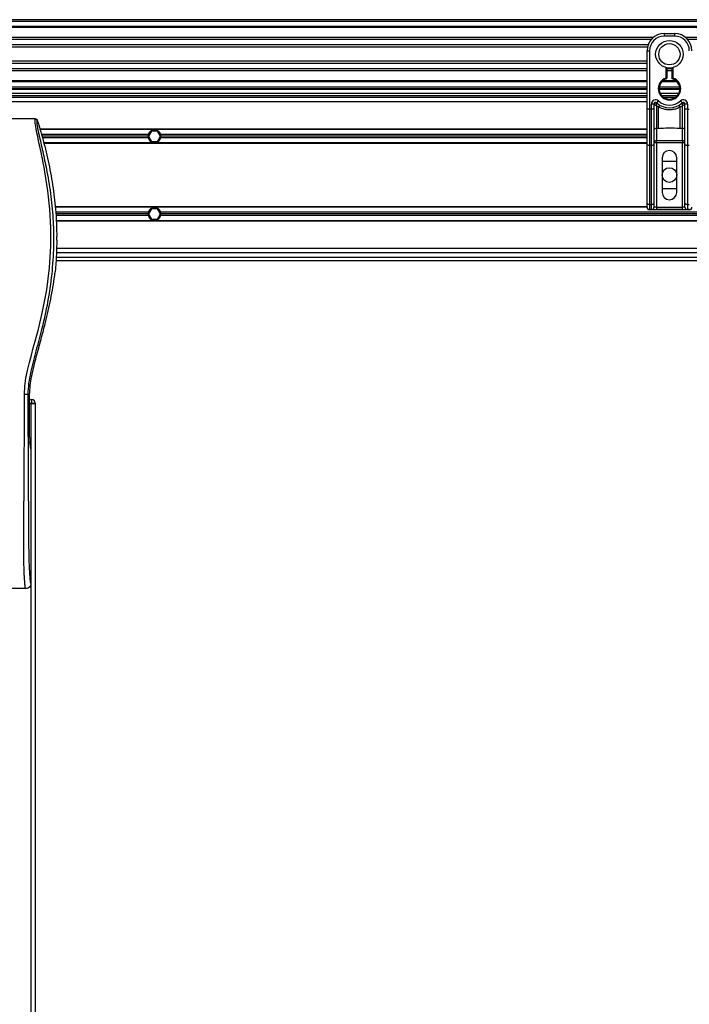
# Model space of a CAD drawing. Header units: millimetres. Extents: x 0 to 420, y 0 to 297.
# Tile 44 of 95: x 117 to 129, y 217 to 235. Entities that reach past the tile are written whole.
import ezdxf

# ---------------------------------------------------------------- set-up
doc = ezdxf.new("R2010")
doc.units = ezdxf.units.MM

msp = doc.modelspace()

# ---------------------------------------------------------------- linework, layer by layer
at = {"color": 7, "linetype": 'Continuous', "lineweight": 25}
for p, q in [((219.33318, 235.42532), (57.7784, 235.42532)), ((219.33318, 235.39301), (57.7784, 235.39301)), ((219.33318, 235.29608), (57.7784, 235.29608)), ((219.33318, 235.2796), (57.7784, 235.2796)), ((128.65018, 235.16683), (128.84404, 235.16683)), ((128.65018, 235.16683), (128.65018, 235.11837)), ((128.84404, 235.11837), (128.65018, 235.11837)), ((128.84404, 235.16683), (128.84404, 235.11837)), ((128.44017, 235.08928), (109.43668, 235.08928)), ((128.40298, 235.05179), (109.47387, 235.05179)), ((128.34692, 234.95523), (109.52993, 234.95523)), ((148.05754, 235.08928), (129.05404, 235.08928)), ((148.02034, 235.05179), (129.09124, 235.05179)), ((128.33427, 234.91158), (109.54258, 234.91158)), ((128.32707, 234.55859), (128.32707, 234.84373)), ((128.32707, 234.84373), (128.37553, 234.84373)), ((128.37553, 234.84373), (128.37553, 233.75368)), ((128.32707, 234.64663), (109.54978, 234.64663)), ((128.32707, 234.60298), (109.54978, 234.60298)), ((128.32707, 234.35339), (128.32707, 234.55859)), ((128.32707, 234.50641), (109.54978, 234.50641)), ((128.32707, 234.46892), (109.54978, 234.46892)), ((128.68249, 234.33272), (128.68249, 234.52863)), ((128.69864, 234.52501), (128.69864, 234.33272)), ((128.79557, 234.50641), (128.69864, 234.50641)), ((128.79557, 234.46892), (128.69864, 234.46892)), ((128.79557, 234.32059), (128.79557, 234.52501)), ((128.81173, 234.52863), (128.81173, 234.33272)), ((128.32707, 234.27861), (109.54978, 234.27861)), ((128.32707, 234.26213), (109.54978, 234.26213)), ((128.32707, 233.75368), (128.32707, 234.35339)), ((128.89161, 234.26213), (128.60261, 234.26213)), ((128.87497, 234.27861), (128.61925, 234.27861)), ((128.68746, 234.31734), (128.68249, 234.33272)), ((128.69864, 234.33272), (128.68249, 234.33272)), ((128.32707, 234.16519), (109.54978, 234.16519)), ((128.32707, 234.13288), (109.54978, 234.13288)), ((128.32707, 234.11673), (109.54978, 234.11673)), ((112.11466, 234.05211), (128.32707, 234.05211)), ((112.11466, 234.00364), (128.32707, 234.00364)), ((128.94097, 234.13288), (128.55324, 234.13288)), ((128.9403, 234.11673), (128.55392, 234.11673)), ((128.93826, 234.16519), (128.55595, 234.16519)), ((128.57087, 234.05211), (128.92334, 234.05211)), ((128.60261, 234.00364), (128.89161, 234.00364)), ((128.32707, 233.97133), (109.54978, 233.97133)), ((128.32707, 233.89055), (109.54978, 233.89055)), ((128.45631, 233.84389), (128.40784, 233.84389)), ((128.40784, 233.75368), (128.40784, 233.84389)), ((128.45631, 233.84389), (128.45631, 233.75368)), ((128.46096, 233.84051), (128.45631, 233.84051)), ((128.51016, 233.86797), (128.54247, 233.90409)), ((128.85427, 233.97133), (128.63994, 233.97133)), ((128.95174, 233.90409), (128.98406, 233.86797)), ((129.03791, 233.84051), (129.03326, 233.84051)), ((129.03791, 233.75368), (129.03791, 233.84389)), ((129.08637, 233.84389), (129.03791, 233.84389)), ((129.08637, 233.84389), (129.08637, 233.75368)), ((128.37553, 233.75368), (128.32707, 233.75368)), ((128.32707, 233.0914), (128.32707, 233.75368)), ((128.37553, 233.75368), (128.37553, 233.07092)), ((128.37553, 233.75368), (128.40784, 233.75368)), ((128.45631, 233.75368), (128.40784, 233.75368)), ((128.40784, 233.07092), (128.40784, 233.75368)), ((128.45631, 233.75368), (128.45631, 233.0914)), ((128.54502, 233.78784), (128.50478, 233.81227)), ((128.50478, 233.81227), (128.50478, 233.39056)), ((128.54502, 233.39056), (128.54502, 233.78784)), ((128.98944, 233.81227), (128.9492, 233.78784)), ((128.9492, 233.39056), (128.9492, 233.78784)), ((128.98944, 233.39056), (128.98944, 233.81227)), ((129.03791, 233.0914), (129.03791, 233.75368)), ((129.08637, 233.75368), (129.03791, 233.75368)), ((129.08637, 233.75368), (129.08637, 233.07092)), ((129.08637, 233.75368), (129.11868, 233.75368)), ((116.88356, 233.56744), (113.95874, 233.56744)), ((128.32707, 233.37842), (116.96211, 233.37842)), ((128.32707, 233.37035), (116.96443, 233.37035)), ((118.99186, 233.27664), (116.99123, 233.27664)), ((119.05267, 233.34127), (118.99671, 233.24433)), ((119.1646, 233.34127), (119.05267, 233.34127)), ((119.22056, 233.24433), (119.1646, 233.34127)), ((128.32707, 233.27664), (119.22541, 233.27664)), ((128.54502, 233.39056), (128.50478, 233.39056)), ((128.50478, 233.39056), (128.50478, 233.1618)), ((128.98944, 233.39056), (128.9492, 233.39056)), ((128.98944, 233.1618), (128.98944, 233.39056)), ((118.98747, 233.24433), (117.00047, 233.24433)), ((118.99186, 233.21202), (117.00972, 233.21202)), ((128.32707, 233.11832), (117.03652, 233.11832)), ((128.32707, 233.11024), (117.03882, 233.11024)), ((118.99671, 233.24433), (119.05267, 233.1474)), ((119.05267, 233.1474), (119.1646, 233.1474)), ((119.1646, 233.1474), (119.22056, 233.24433)), ((128.32707, 233.21202), (119.22541, 233.21202)), ((128.32707, 233.24433), (119.2298, 233.24433)), ((128.32707, 231.98488), (128.32707, 233.0914)), ((128.50478, 233.1221), (128.45631, 233.1221)), ((128.45631, 233.0914), (128.45631, 231.98488)), ((128.50478, 233.1618), (128.98944, 233.1618)), ((128.50478, 233.1221), (128.50478, 233.1618)), ((128.50478, 233.1221), (128.50478, 231.91958)), ((128.98944, 233.1221), (128.50478, 233.1221)), ((128.98944, 233.1618), (128.98944, 233.1221)), ((129.03791, 233.1221), (128.98944, 233.1221)), ((128.98944, 231.91958), (128.98944, 233.1221)), ((129.03791, 231.98488), (129.03791, 233.0914)), ((128.40784, 233.07092), (128.37553, 233.07092)), ((128.37553, 233.07092), (128.37553, 231.9644)), ((128.40784, 231.9644), (128.40784, 233.07092)), ((129.11868, 233.07092), (129.08637, 233.07092)), ((129.08637, 233.07092), (129.08637, 231.9644)), ((128.60979, 232.84045), (128.60979, 232.19423)), ((128.60979, 232.77582), (128.88443, 232.77582)), ((128.88443, 232.19423), (128.88443, 232.84045)), ((128.88443, 232.25885), (128.60979, 232.25885)), ((128.32707, 231.91958), (128.32707, 231.98488)), ((128.45631, 231.98488), (128.45631, 231.91958)), ((129.03791, 231.91958), (129.03791, 231.98488)), ((128.32707, 231.92443), (117.24806, 231.92443)), ((128.32717, 231.91635), (117.24889, 231.91635)), ((118.99186, 231.82265), (117.25852, 231.82265)), ((119.05267, 231.88727), (118.99671, 231.79034)), ((119.1646, 231.88727), (119.05267, 231.88727)), ((119.22056, 231.79034), (119.1646, 231.88727)), ((137.78033, 231.82265), (119.22541, 231.82265)), ((128.37553, 231.9644), (128.40784, 231.9644)), ((128.37553, 231.9644), (128.37553, 231.87112)), ((128.40784, 231.87112), (128.37553, 231.87112)), ((128.37581, 231.87112), (128.37581, 231.86704)), ((129.1184, 231.86704), (128.37581, 231.86704)), ((128.40784, 231.87112), (128.40784, 231.9644)), ((128.40784, 231.87112), (128.50478, 231.87112)), ((128.50478, 231.91958), (128.45631, 231.91958)), ((128.50478, 231.91958), (128.50478, 231.87112)), ((128.50478, 231.91958), (128.98944, 231.91958)), ((128.98944, 231.87112), (128.50478, 231.87112)), ((129.03791, 231.91958), (128.98944, 231.91958)), ((128.98944, 231.87112), (128.98944, 231.91958)), ((128.98944, 231.87112), (129.08637, 231.87112)), ((129.08637, 231.9644), (129.11868, 231.9644)), ((129.08637, 231.9644), (129.08637, 231.87112)), ((129.11868, 231.87112), (129.08637, 231.87112)), ((129.1184, 231.87112), (129.1184, 231.86704)), ((118.98747, 231.79034), (117.26184, 231.79034)), ((118.99186, 231.75803), (117.26487, 231.75803)), ((137.78033, 231.66433), (117.2683, 231.66433)), ((137.78033, 231.65625), (117.26859, 231.65625)), ((118.99671, 231.79034), (119.05267, 231.69341)), ((119.05267, 231.69341), (119.1646, 231.69341)), ((119.1646, 231.69341), (119.22056, 231.79034)), ((137.78033, 231.75803), (119.22541, 231.75803)), ((137.78033, 231.79034), (119.2298, 231.79034)), ((117.27903, 231.30112), (117.27903, 231.3708)), ((137.78033, 231.06334), (117.27189, 231.06334)), ((137.78033, 231.14412), (117.2762, 231.14412)), ((117.26395, 230.91794), (137.78033, 230.91794)), ((117.26902, 230.98257), (137.78033, 230.98257)), ((117.24018, 230.63763), (117.24544, 230.68216)), ((117.05936, 229.73388), (117.066, 229.7606)), ((116.73778, 228.41384), (116.77148, 228.41384)), ((116.77148, 227.60814), (116.77148, 228.41384)), ((116.77148, 228.31691), (116.81053, 228.31691)), ((116.81053, 228.25229), (116.81053, 228.31691)), ((116.81053, 228.25229), (116.77148, 228.25229)), ((116.77148, 228.23613), (116.79436, 228.23613)), ((116.79436, 228.23613), (116.79436, 202.38737)), ((116.79436, 228.23613), (116.80108, 228.23613)), ((116.81053, 228.23613), (116.80108, 228.23613)), ((116.81053, 228.23613), (116.81053, 228.25229)), ((116.81053, 228.25229), (116.87515, 228.25229)), ((116.87515, 228.23613), (116.81053, 228.23613)), ((116.87514, 228.23613), (116.87514, 202.38737)), ((116.87515, 228.25229), (116.87515, 228.23613)), ((116.79436, 227.39605), (116.77559, 227.52507)), ((116.79436, 227.39605), (116.79436, 224.8758)), ((116.69706, 224.77886), (114.14523, 224.77886))]:
    msp.add_line(p, q, dxfattribs=at)
at = {"color": 7, "linetype": 'Continuous', "lineweight": 25, "flags": 128}
for points in [[(116.6734, 228.41205), (116.68177, 228.56656), (116.7029, 228.71639), (116.73208, 228.86312), (116.76642, 229.00776), (116.80369, 229.15013), (116.84011, 229.28276), (116.87575, 229.4109), (116.9063, 229.52226), (116.93578, 229.63383), (116.96369, 229.74487), (116.9898, 229.85485), (117.0146, 229.96604), (117.09084, 230.37265), (117.14259, 230.77939), (117.1685, 231.18537), (117.16965, 231.53117), (117.15142, 231.87779), (117.11395, 232.22539), (117.05698, 232.57973), (117.04102, 232.66395), (117.02558, 232.74256), (117.00884, 232.8264), (117.00451, 232.84799), (116.99861, 232.87727), (116.99333, 232.90335), (116.99192, 232.91031), (116.99153, 232.91227), (116.99141, 232.91286), (116.99136, 232.91308), (116.99135, 232.91316), (116.99134, 232.91318), (116.99134, 232.91319), (116.99134, 232.9132), (116.99134, 232.9132), (116.99134, 232.9132), (116.99134, 232.9132), (116.99134, 232.9132), (116.97412, 232.99639), (116.9576, 233.07473), (116.93965, 233.15938), (116.92286, 233.23915), (116.90825, 233.31015), (116.89532, 233.37617), (116.88469, 233.43576), (116.87737, 233.48485), (116.87366, 233.52248), (116.8736, 233.54801), (116.87692, 233.56263), (116.88356, 233.56744)], [(128.37553, 233.07092), (128.36608, 233.07131), (128.35698, 233.07248), (128.34861, 233.07437), (128.34126, 233.07692), (128.33523, 233.08002), (128.33076, 233.08356), (128.328, 233.08741), (128.32707, 233.0914)], [(128.45631, 233.0914), (128.45538, 233.08741), (128.45262, 233.08356), (128.44814, 233.08002), (128.44211, 233.07692), (128.43477, 233.07437), (128.42639, 233.07248), (128.4173, 233.07131), (128.40784, 233.07092)], [(129.08637, 233.07092), (129.07692, 233.07131), (129.06783, 233.07248), (129.05945, 233.07437), (129.0521, 233.07692), (129.04607, 233.08002), (129.0416, 233.08356), (129.03884, 233.08741), (129.03791, 233.0914)], [(128.37553, 231.9644), (128.36608, 231.96479), (128.35698, 231.96596), (128.34861, 231.96785), (128.34126, 231.9704), (128.33523, 231.9735), (128.33076, 231.97704), (128.328, 231.98088), (128.32707, 231.98488)], [(128.45631, 231.98488), (128.45538, 231.98088), (128.45262, 231.97704), (128.44814, 231.9735), (128.44211, 231.9704), (128.43477, 231.96785), (128.42639, 231.96596), (128.4173, 231.96479), (128.40784, 231.9644)], [(129.08637, 231.9644), (129.07692, 231.96479), (129.06783, 231.96596), (129.05945, 231.96785), (129.0521, 231.9704), (129.04607, 231.9735), (129.0416, 231.97704), (129.03884, 231.98088), (129.03791, 231.98488)]]:
    msp.add_lwpolyline(points, dxfattribs=at)
at = {"color": 7, "linetype": 'Continuous', "lineweight": 25}
for centre, radius in [((128.74711, 234.7791), 0.25867), ((128.74711, 234.7791), 0.19897), ((128.74711, 232.51734), 0.13732)]:
    msp.add_circle(centre, radius, dxfattribs=at)
for centre, radius, start, end in [((128.65018, 234.84373), 0.32311, 90, 180), ((128.65018, 234.84373), 0.27464, 90, 180), ((128.84404, 234.84373), 0.32311, 0, 90), ((128.84404, 234.84373), 0.27464, 0, 90), ((128.74711, 234.13288), 0.21002, 107.920213, 72.079787), ((128.74711, 234.13288), 0.19387, 107.920213, 75.522488), ((128.68249, 234.33272), 0.01616, 287.920213, 0), ((128.48862, 233.84389), 0.08078, 48.189685, 180), ((128.48862, 233.84389), 0.03231, 48.189685, 180), ((128.48862, 233.84389), 0.03231, 48.190689, 179.99948), ((128.49867, 233.82204), 0.04199, 75.207531, 153.906305), ((128.74711, 234.13288), 0.35542, 228.189685, 311.810315), ((128.74711, 234.13288), 0.30695, 228.189685, 311.810315), ((128.7456, 233.68403), 0.22585, 141.327049, 152.635406), ((128.74862, 233.68403), 0.22585, 27.364594, 38.672951), ((129.0056, 233.84389), 0.08078, 0, 131.810315), ((129.0056, 233.84389), 0.03231, 0, 131.810315), ((129.0056, 233.84389), 0.03231, 0.00052, 131.809311), ((128.99555, 233.82204), 0.04199, 26.093695, 104.792469), ((119.10863, 233.24433), 0.12117, 164.53399, 180), ((119.10863, 233.24433), 0.12117, 15.46601, 164.53399), ((119.10863, 233.24433), 0.12117, 0, 15.46601), ((128.50079, 233.34599), 0.04475, 84.888926, 173.756454), ((128.99343, 233.34599), 0.04475, 6.243546, 95.111074), ((119.10863, 233.24433), 0.12117, 180, 195.46601), ((119.10863, 233.24433), 0.12117, 195.46601, 344.53399), ((119.10863, 233.24433), 0.12117, 344.53399, 0), ((128.50079, 233.11723), 0.04475, 84.888926, 173.756454), ((128.99343, 233.11723), 0.04475, 6.243546, 95.111074), ((128.74711, 232.84045), 0.13732, 0, 180), ((128.74711, 232.19423), 0.13732, 180, 0), ((119.10863, 231.79034), 0.12117, 164.53399, 180), ((119.10863, 231.79034), 0.12117, 15.46601, 164.53399), ((119.10863, 231.79034), 0.12117, 0, 15.46601), ((128.37553, 231.91958), 0.04847, 180, 270), ((128.40784, 231.91958), 0.04847, 270, 0), ((129.08637, 231.91958), 0.04847, 180, 270), ((119.10863, 231.79034), 0.12117, 180, 195.46601), ((119.10863, 231.79034), 0.12117, 195.46601, 344.53399), ((119.10863, 231.79034), 0.12117, 344.53399, 0), ((116.81053, 228.25229), 0.06462, 0, 90)]:
    msp.add_arc(centre, radius, start, end, dxfattribs=at)
for centre, major_axis, ratio, start_param, end_param in [((128.37582, 231.91551), (0.03427, -0.03427), 0.99997462, 3.92702889, 5.49774907), ((129.1184, 231.91551), (0.03427, 0.03427), 0.99997462, 3.92702889, 5.49774907), ((116.77997, 227.60814), (0, 0.09693), 0.08748866, 1.57079633, 2.60011107)]:
    msp.add_ellipse(centre, major_axis=major_axis, ratio=ratio, start_param=start_param, end_param=end_param, dxfattribs=at)
for points, knots in [([(128.79557, 234.32059), (128.79571, 234.3207), (128.79597, 234.3209), (128.79795, 234.32243), (128.80097, 234.32473), (128.80531, 234.328), (128.80911, 234.3308), (128.81136, 234.33245), (128.81169, 234.33269), (128.81173, 234.33272)], [0, 0, 0, 0, 0.16194992, 0.32336195, 0.4972773, 0.7062892, 0.9573608, 0.99480442, 1, 1, 1, 1]), ([(128.46096, 233.84051), (128.45996, 233.84123), (128.45783, 233.84278), (128.4565, 233.84376), (128.45635, 233.84386), (128.45631, 233.84389)], [0, 0, 0, 0, 0.37275472, 0.80355374, 1, 1, 1, 1]), ([(128.50478, 233.81227), (128.5047, 233.81231), (128.50458, 233.81239), (128.5044, 233.8125), (128.50419, 233.81263), (128.50388, 233.81282), (128.5034, 233.81311), (128.50267, 233.81356), (128.50155, 233.81426), (128.49982, 233.81532), (128.49712, 233.81699), (128.49278, 233.81968), (128.48478, 233.82469), (128.47696, 233.8297), (128.46779, 233.83576), (128.46388, 233.83848), (128.46096, 233.84051)], [0, 0, 0, 0, 0.00419055, 0.00685655, 0.01050099, 0.01608276, 0.02463309, 0.03773692, 0.0578443, 0.08879626, 0.13682222, 0.21288297, 0.34057388, 0.61171574, 0.70987367, 1, 1, 1, 1]), ([(128.50478, 233.81227), (128.50478, 233.81235), (128.50479, 233.81253), (128.50481, 233.81281), (128.50483, 233.81315), (128.50485, 233.81364), (128.5049, 233.81441), (128.50497, 233.8156), (128.50508, 233.81747), (128.50527, 233.82043), (128.5056, 233.8253), (128.50632, 233.83472), (128.5072, 233.844), (128.50838, 233.85478), (128.50896, 233.85928), (128.50939, 233.86264)], [0, 0, 0, 0, 0.00426596, 0.00889009, 0.01380627, 0.02144646, 0.0333306, 0.05185022, 0.08082575, 0.12657636, 0.20045088, 0.32751798, 0.61268516, 0.71115998, 1, 1, 1, 1]), ([(128.51016, 233.86797), (128.51015, 233.86793), (128.51011, 233.8678), (128.50988, 233.86628), (128.50954, 233.86379), (128.50939, 233.86264)], [0, 0, 0, 0, 0.19789451, 0.62975779, 1, 1, 1, 1]), ([(128.98406, 233.86797), (128.98408, 233.86785), (128.98414, 233.86759), (128.98443, 233.86563), (128.98471, 233.86352), (128.98483, 233.86264)], [0, 0, 0, 0, 0.3358482, 0.72238304, 1, 1, 1, 1]), ([(128.98483, 233.86264), (128.98526, 233.85928), (128.98584, 233.85478), (128.98701, 233.844), (128.98789, 233.83472), (128.98862, 233.8253), (128.98895, 233.82043), (128.98914, 233.81747), (128.98925, 233.8156), (128.98932, 233.81441), (128.98936, 233.81364), (128.98939, 233.81315), (128.98941, 233.81281), (128.98943, 233.81253), (128.98944, 233.81235), (128.98944, 233.81227)], [0, 0, 0, 0, 0.28884002, 0.38731484, 0.67248202, 0.79954912, 0.87342364, 0.91917425, 0.94814978, 0.9666694, 0.97855354, 0.98619373, 0.99110991, 0.99573404, 1, 1, 1, 1]), ([(129.03326, 233.84051), (129.03034, 233.83848), (129.02643, 233.83576), (129.01726, 233.8297), (129.00944, 233.82469), (129.00144, 233.81968), (128.9971, 233.81699), (128.9944, 233.81532), (128.99267, 233.81426), (128.99155, 233.81356), (128.99082, 233.81311), (128.99034, 233.81282), (128.99003, 233.81263), (128.98982, 233.8125), (128.98963, 233.81239), (128.98951, 233.81231), (128.98944, 233.81227)], [0, 0, 0, 0, 0.29012633, 0.38828426, 0.65942612, 0.78711703, 0.86317778, 0.91120374, 0.9421557, 0.96226308, 0.97536691, 0.98391724, 0.98949901, 0.99314345, 0.99580945, 1, 1, 1, 1]), ([(129.03791, 233.84389), (129.03779, 233.8438), (129.03754, 233.84363), (129.03584, 233.84237), (129.03402, 233.84106), (129.03326, 233.84051)], [0, 0, 0, 0, 0.33368437, 0.72015173, 1, 1, 1, 1]), ([(128.9492, 233.78784), (128.92686, 233.77765), (128.88156, 233.75698), (128.80856, 233.74059), (128.73347, 233.73642), (128.64307, 233.74628), (128.58233, 233.77202), (128.54502, 233.78784)], [0, 0, 0, 0, 0.17534777, 0.35557936, 0.53101844, 0.71188108, 1, 1, 1, 1]), ([(116.91455, 233.54468), (116.91215, 233.54397), (116.90737, 233.54256), (116.90396, 233.52853), (116.90392, 233.5043), (116.90776, 233.46847), (116.91533, 233.42165), (116.92619, 233.36524), (116.93972, 233.30082), (116.96028, 233.20716), (116.98927, 233.07874), (117.02481, 232.91736), (117.06098, 232.74902), (117.11513, 232.48291), (117.174, 232.11753), (117.21561, 231.6519), (117.22291, 231.16638), (117.19027, 230.66129), (117.11443, 230.1401), (117.02412, 229.72875), (116.94379, 229.42524), (116.88864, 229.22559), (116.83495, 229.02569), (116.78738, 228.82463), (116.74787, 228.62107), (116.74115, 228.48306), (116.73778, 228.41384)], [0, 0, 0, 0, 0.01540227, 0.03061858, 0.04589778, 0.0611515, 0.07635239, 0.09167591, 0.1069667, 0.12239636, 0.15311965, 0.18413953, 0.21464534, 0.24575549, 0.32956556, 0.41290917, 0.49608211, 0.58959241, 0.68386766, 0.7780859, 0.81510034, 0.85211963, 0.88910287, 0.92601797, 0.9628961, 1, 1, 1, 1]), ([(116.88356, 233.56744), (116.88698, 233.56713), (116.89384, 233.5665), (116.90306, 233.56156), (116.91057, 233.55425), (116.91322, 233.54788), (116.91455, 233.54468)], [0, 0, 0, 0, 0.24967543, 0.49939281, 0.74914799, 1, 1, 1, 1]), ([(116.91455, 233.54468), (116.95745, 233.40037), (117.04335, 233.11139), (117.14557, 232.66893), (117.22262, 232.21907), (117.26917, 231.78505), (117.27592, 231.50143), (117.27903, 231.3708)], [0, 0, 0, 0, 0.2041389, 0.40877747, 0.6153735, 0.8228525, 1, 1, 1, 1]), ([(128.9492, 233.39056), (128.8737, 233.39202), (128.73897, 233.39463), (128.60425, 233.3918), (128.54502, 233.39056)], [0, 0, 0, 0, 0.56028269, 1, 1, 1, 1]), ([(117.27903, 231.30112), (117.27717, 231.19788), (117.27346, 230.99115), (117.25479, 230.78524), (117.24544, 230.68216)], [0, 0, 0, 0, 0.49941172, 1, 1, 1, 1]), ([(117.066, 229.7606), (117.10161, 229.90532), (117.17295, 230.19522), (117.21775, 230.49), (117.24018, 230.63763)], [0, 0, 0, 0, 0.49918594, 1, 1, 1, 1]), ([(116.77148, 228.41384), (116.77376, 228.46921), (116.77832, 228.58002), (116.81644, 228.80091), (116.88266, 229.07528), (116.97605, 229.40281), (117.03159, 229.62353), (117.05936, 229.73388)], [0, 0, 0, 0, 0.12264871, 0.2454767, 0.49573627, 0.74787131, 1, 1, 1, 1]), ([(116.69706, 224.77886), (116.69611, 224.77915), (116.69419, 224.77972), (116.69158, 224.78503), (116.68963, 224.79296), (116.6882, 224.8019), (116.68716, 224.81018), (116.68623, 224.8193), (116.68533, 224.8297), (116.68436, 224.84211), (116.68237, 224.87038), (116.67895, 224.91743), (116.6748, 224.97877), (116.67079, 225.04981), (116.66711, 225.13384), (116.66394, 225.24235), (116.66197, 225.37137), (116.66129, 225.50143), (116.66128, 225.62746), (116.66163, 225.75377), (116.66219, 225.8738), (116.66277, 225.98038), (116.66322, 226.05659), (116.66363, 226.12521), (116.66402, 226.18755), (116.66443, 226.25306), (116.66487, 226.32179), (116.66534, 226.39375), (116.66585, 226.47085), (116.66645, 226.55992), (116.66718, 226.66855), (116.66807, 226.80318), (116.66903, 226.95028), (116.67001, 227.10867), (116.67088, 227.25928), (116.6717, 227.4136), (116.67248, 227.58397), (116.67317, 227.77698), (116.67364, 227.99041), (116.67378, 228.20106), (116.67352, 228.34285), (116.6734, 228.41205)], [0, 0, 0, 0, 0.01040061, 0.02080672, 0.03106116, 0.03614099, 0.04145683, 0.04698488, 0.05107961, 0.056575, 0.06335413, 0.08477825, 0.10578404, 0.12644249, 0.15396653, 0.18250697, 0.21827305, 0.25692616, 0.28371553, 0.31573913, 0.35433978, 0.37618226, 0.39782595, 0.41302567, 0.42902685, 0.44584073, 0.46347795, 0.48194851, 0.50126173, 0.52284596, 0.55053669, 0.58490472, 0.6264984, 0.66378186, 0.70683381, 0.74242415, 0.78255841, 0.83794342, 0.89093876, 0.94676606, 1, 1, 1, 1]), ([(116.73778, 228.41384), (116.7363, 228.41363), (116.73324, 228.41319), (116.71804, 228.4126), (116.6971, 228.41218), (116.68111, 228.41209), (116.6734, 228.41205)], [0, 0, 0, 0, 0.24120147, 0.5, 0.75879853, 1, 1, 1, 1]), ([(116.73778, 228.41384), (116.738, 228.32673), (116.73847, 228.14954), (116.73939, 227.87942), (116.74046, 227.60455), (116.74164, 227.33992), (116.74287, 227.08882), (116.74381, 226.9093), (116.74446, 226.78891), (116.7448, 226.72688), (116.74515, 226.66366), (116.74551, 226.59924), (116.74589, 226.53363), (116.74626, 226.46784), (116.74667, 226.39832), (116.74712, 226.32151), (116.74764, 226.23282), (116.74823, 226.13227), (116.74887, 226.02449), (116.74958, 225.90495), (116.75038, 225.77636), (116.75141, 225.63921), (116.75276, 225.50969), (116.75467, 225.39104), (116.75739, 225.28377), (116.7614, 225.18333), (116.76611, 225.10154), (116.77086, 225.0333), (116.77526, 224.97788), (116.7791, 224.93018), (116.78285, 224.89958), (116.78574, 224.88689), (116.78816, 224.88062), (116.79013, 224.87747), (116.79221, 224.87581), (116.79364, 224.8758), (116.79436, 224.8758)], [0, 0, 0, 0, 0.06946876, 0.14129082, 0.21546943, 0.28878046, 0.35249328, 0.41592792, 0.43212319, 0.44863682, 0.46546884, 0.48261925, 0.50008806, 0.51787528, 0.53516899, 0.55562395, 0.57924015, 0.60601761, 0.63595633, 0.6653451, 0.70151587, 0.73871879, 0.77505525, 0.80544439, 0.8348007, 0.86386977, 0.89313471, 0.91269266, 0.93347159, 0.95287654, 0.9643483, 0.97519881, 0.98089522, 0.9869973, 0.99335869, 1, 1, 1, 1]), ([(116.79436, 224.8758), (116.79289, 224.86307), (116.78996, 224.83763), (116.76743, 224.80561), (116.73528, 224.78323), (116.70982, 224.78032), (116.69706, 224.77886)], [0, 0, 0, 0, 0.24994474, 0.4997361, 0.74942287, 1, 1, 1, 1])]:
    msp.add_open_spline(points, degree=3, knots=knots, dxfattribs=at)

doc.saveas('drawing.dxf')
